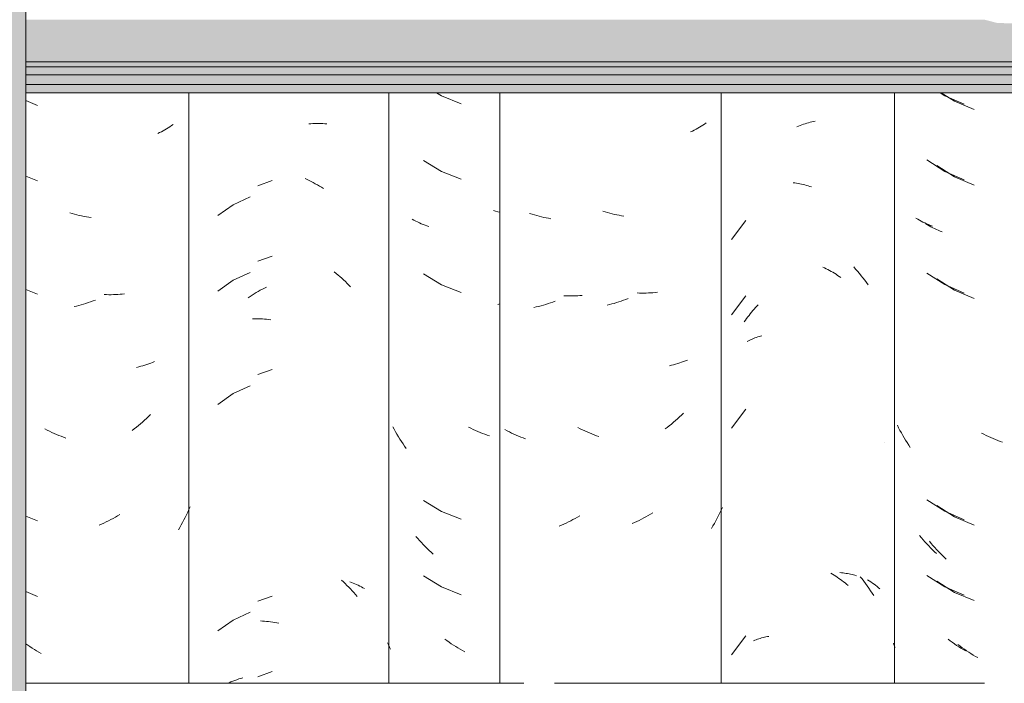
# Model space of a CAD drawing. Header units: metres. Extents: x -28.2 to 13.6, y -1.6 to 5.9.
# Tile 106 of 159: x 1.278 to 1.671, y 3.278 to 3.543. Entities that reach past the tile are written whole.
import ezdxf

# ---------------------------------------------------------------- set-up
doc = ezdxf.new("R2010")
doc.units = ezdxf.units.M
doc.layers.add('A-GLAZ-CWMG', color=7, linetype='Continuous', lineweight=5)
doc.layers.add('A-ROOF', color=7, linetype='Continuous', lineweight=5)

# ---------------------------------------------------------------- blocks, each defined once
blk = doc.blocks.new('FP_155-CASA 1')
at = {"layer": 'A-GLAZ-CWMG', "color": 9, "true_color": 0xc0c0c0}
for p, q in [((-19.53388, 3.51402), (-19.53183, 3.51278)), ((-19.53183, 3.51278), (-19.52398, 3.50964)), ((-19.53906, 3.487), (-19.53183, 3.48264)), ((-19.53183, 3.48264), (-19.52398, 3.4795)), ((-19.54282, 3.46321), (-19.54352, 3.46359)), ((-19.51022, 3.46677), (-19.51105, 3.46702)), ((-19.5094, 3.46654), (-19.51022, 3.46677)), ((-19.50857, 3.46633), (-19.5094, 3.46654)), ((-19.54211, 3.46284), (-19.54282, 3.46321)), ((-19.54139, 3.46248), (-19.54211, 3.46284)), ((-19.54066, 3.46213), (-19.54139, 3.46248)), ((-19.53991, 3.4618), (-19.54066, 3.46213)), ((-19.53916, 3.46148), (-19.53991, 3.4618)), ((-19.53839, 3.46118), (-19.53916, 3.46148)), ((-19.53762, 3.46089), (-19.53839, 3.46118)), ((-19.53684, 3.46061), (-19.53762, 3.46089)), ((-19.53906, 3.44179), (-19.53183, 3.43742)), ((-19.53183, 3.43742), (-19.52398, 3.43428)), ((-19.50857, 3.42975), (-19.50934, 3.42956)), ((-19.55069, 3.37974), (-19.55123, 3.38074)), ((-19.55014, 3.37875), (-19.55069, 3.37974)), ((-19.54957, 3.37776), (-19.55014, 3.37875)), ((-19.54899, 3.37679), (-19.54957, 3.37776)), ((-19.52009, 3.38014), (-19.52101, 3.38059)), ((-19.51917, 3.3797), (-19.52009, 3.38014)), ((-19.51825, 3.37928), (-19.51917, 3.3797)), ((-19.51732, 3.37887), (-19.51825, 3.37928)), ((-19.51639, 3.37848), (-19.51732, 3.37887)), ((-19.51546, 3.37811), (-19.51639, 3.37848)), ((-19.51452, 3.37776), (-19.51546, 3.37811)), ((-19.51359, 3.37742), (-19.51452, 3.37776)), ((-19.51265, 3.3771), (-19.51359, 3.37742)), ((-19.5484, 3.37583), (-19.54899, 3.37679)), ((-19.54779, 3.37488), (-19.5484, 3.37583)), ((-19.54717, 3.37394), (-19.54779, 3.37488)), ((-19.54654, 3.37301), (-19.54717, 3.37394)), ((-19.54589, 3.37209), (-19.54654, 3.37301)), ((-19.53906, 3.35136), (-19.53183, 3.347)), ((-19.53183, 3.347), (-19.52398, 3.34385)), ((-19.54132, 3.33619), (-19.54204, 3.33702)), ((-19.54058, 3.33536), (-19.54132, 3.33619)), ((-19.53984, 3.33455), (-19.54058, 3.33536)), ((-19.53908, 3.33376), (-19.53984, 3.33455)), ((-19.53832, 3.33298), (-19.53908, 3.33376)), ((-19.53754, 3.33221), (-19.53832, 3.33298)), ((-19.53676, 3.33145), (-19.53754, 3.33221)), ((-19.53596, 3.33071), (-19.53676, 3.33145)), ((-19.53516, 3.32999), (-19.53596, 3.33071)), ((-19.53906, 3.32122), (-19.53183, 3.31685)), ((-19.53183, 3.31685), (-19.52398, 3.31371)), ((-19.55293, 3.29372), (-19.55332, 3.29457)), ((-19.52964, 3.29542), (-19.53049, 3.29605)), ((-19.52877, 3.29481), (-19.52964, 3.29542)), ((-19.5279, 3.29421), (-19.52877, 3.29481)), ((-19.55253, 3.29288), (-19.55293, 3.29372)), ((-19.55212, 3.29204), (-19.55253, 3.29288)), ((-19.52703, 3.29363), (-19.5279, 3.29421)), ((-19.52614, 3.29307), (-19.52703, 3.29363)), ((-19.52525, 3.29252), (-19.52614, 3.29307)), ((-19.52436, 3.29199), (-19.52525, 3.29252)), ((-19.52346, 3.29147), (-19.52436, 3.29199)), ((-19.52256, 3.29097), (-19.52346, 3.29147))]:
    blk.add_line(p, q, dxfattribs=at)
blk = doc.blocks.new('FP_156-CASA 1')
at = {"layer": 'A-GLAZ-CWMG', "color": 9, "true_color": 0xc0c0c0}
for p, q in [((-19.58475, 3.50159), (-19.58392, 3.50166)), ((-19.58392, 3.50166), (-19.5831, 3.50171)), ((-19.5831, 3.50171), (-19.58229, 3.50175)), ((-19.58229, 3.50175), (-19.58148, 3.50177)), ((-19.58148, 3.50177), (-19.58067, 3.50178)), ((-19.58067, 3.50178), (-19.57987, 3.50177)), ((-19.57987, 3.50177), (-19.57908, 3.50174)), ((-19.57908, 3.50174), (-19.57829, 3.5017)), ((-19.57829, 3.5017), (-19.5775, 3.50164)), ((-19.58625, 3.4798), (-19.58542, 3.47942)), ((-19.58542, 3.47942), (-19.58459, 3.47902)), ((-19.58459, 3.47902), (-19.58377, 3.47861)), ((-19.58377, 3.47861), (-19.58296, 3.47818)), ((-19.58296, 3.47818), (-19.58214, 3.47773)), ((-19.58214, 3.47773), (-19.58133, 3.47727)), ((-19.58133, 3.47727), (-19.58053, 3.47679)), ((-19.58053, 3.47679), (-19.57973, 3.4763)), ((-19.57973, 3.4763), (-19.57893, 3.4758)), ((-19.60806, 3.47251), (-19.61489, 3.46935)), ((-19.61489, 3.46935), (-19.62107, 3.46506)), ((-19.60806, 3.44237), (-19.61489, 3.43921)), ((-19.57458, 3.44253), (-19.57382, 3.44192)), ((-19.57382, 3.44192), (-19.57308, 3.4413)), ((-19.57308, 3.4413), (-19.57234, 3.44067)), ((-19.57234, 3.44067), (-19.57161, 3.44002)), ((-19.57161, 3.44002), (-19.57088, 3.43935)), ((-19.61489, 3.43921), (-19.62107, 3.43491)), ((-19.60327, 3.43566), (-19.60245, 3.43608)), ((-19.60245, 3.43608), (-19.60163, 3.43649)), ((-19.57088, 3.43935), (-19.57017, 3.43868)), ((-19.57017, 3.43868), (-19.56946, 3.43799)), ((-19.56946, 3.43799), (-19.56877, 3.43728)), ((-19.56877, 3.43728), (-19.56808, 3.43657)), ((-19.60888, 3.43226), (-19.60809, 3.43279)), ((-19.60809, 3.43279), (-19.6073, 3.4333)), ((-19.6073, 3.4333), (-19.60651, 3.43381)), ((-19.60651, 3.43381), (-19.6057, 3.43429)), ((-19.6057, 3.43429), (-19.6049, 3.43476)), ((-19.6049, 3.43476), (-19.60409, 3.43522)), ((-19.60409, 3.43522), (-19.60327, 3.43566)), ((-19.60722, 3.42384), (-19.60643, 3.42386)), ((-19.60643, 3.42386), (-19.60562, 3.42387)), ((-19.60562, 3.42387), (-19.60482, 3.42386)), ((-19.60482, 3.42386), (-19.60401, 3.42383)), ((-19.60401, 3.42383), (-19.60319, 3.42379)), ((-19.60319, 3.42379), (-19.60237, 3.42374)), ((-19.60237, 3.42374), (-19.60155, 3.42367)), ((-19.60155, 3.42367), (-19.60072, 3.42358)), ((-19.60072, 3.42358), (-19.59989, 3.42347)), ((-19.60806, 3.39715), (-19.61489, 3.39399)), ((-19.61489, 3.39399), (-19.62107, 3.3897)), ((-19.57167, 3.3195), (-19.57094, 3.31884)), ((-19.57094, 3.31884), (-19.57023, 3.31816)), ((-19.57023, 3.31816), (-19.56952, 3.31747)), ((-19.56835, 3.31888), (-19.56767, 3.31864)), ((-19.56767, 3.31864), (-19.567, 3.31838)), ((-19.567, 3.31838), (-19.56634, 3.31811)), ((-19.56634, 3.31811), (-19.56569, 3.31782)), ((-19.56952, 3.31747), (-19.56882, 3.31677)), ((-19.56882, 3.31677), (-19.56814, 3.31606)), ((-19.56814, 3.31606), (-19.56746, 3.31533)), ((-19.56746, 3.31533), (-19.56679, 3.31459)), ((-19.56679, 3.31459), (-19.56613, 3.31383)), ((-19.56569, 3.31782), (-19.56504, 3.31752)), ((-19.56504, 3.31752), (-19.56441, 3.31721)), ((-19.56441, 3.31721), (-19.56379, 3.31689)), ((-19.56379, 3.31689), (-19.56318, 3.31656)), ((-19.56318, 3.31656), (-19.56259, 3.31621)), ((-19.56613, 3.31383), (-19.56548, 3.31306)), ((-19.60806, 3.30673), (-19.61489, 3.30356)), ((-19.61489, 3.30356), (-19.62107, 3.29927)), ((-19.60407, 3.30327), (-19.60326, 3.30323)), ((-19.60326, 3.30323), (-19.60244, 3.30317)), ((-19.60244, 3.30317), (-19.60162, 3.3031)), ((-19.60162, 3.3031), (-19.60079, 3.30302)), ((-19.60079, 3.30302), (-19.59996, 3.30291)), ((-19.59996, 3.30291), (-19.59913, 3.30279)), ((-19.59913, 3.30279), (-19.5983, 3.30266)), ((-19.5983, 3.30266), (-19.59746, 3.30251)), ((-19.59746, 3.30251), (-19.59663, 3.30234))]:
    blk.add_line(p, q, dxfattribs=at)
blk = doc.blocks.new('Rectangular Mullion - Telha Fibrocimento - Ondulada-V148-CASA 1')
at = {"layer": 'A-GLAZ-CWMG'}
for p, q in [((-19.55281, 3.51402), (-19.55281, 3.27839)), ((-19.50857, 3.51402), (-19.50857, 3.27839))]:
    blk.add_line(p, q, dxfattribs=at)
for name in ['FP_156-CASA 1', 'FP_155-CASA 1']:
    blk.add_blockref(name, (0, 0), dxfattribs=at)
blk = doc.blocks.new('FP_163-CASA 1')
at = {"layer": 'A-GLAZ-CWMG', "color": 9, "true_color": 0xc0c0c0}
for p, q in [((-19.59936, 3.47898), (-19.60511, 3.47696)), ((-19.59936, 3.44883), (-19.60511, 3.44682)), ((-19.59936, 3.40362), (-19.60511, 3.4016)), ((-19.59936, 3.31319), (-19.60511, 3.31117)), ((-19.59936, 3.28305), (-19.60511, 3.28103)), ((-19.61652, 3.27863), (-19.61578, 3.27896)), ((-19.61578, 3.27896), (-19.61502, 3.27927)), ((-19.61502, 3.27927), (-19.61426, 3.27957)), ((-19.61426, 3.27957), (-19.61348, 3.27985)), ((-19.61348, 3.27985), (-19.61269, 3.28012)), ((-19.61269, 3.28012), (-19.6119, 3.28038)), ((-19.6119, 3.28038), (-19.61109, 3.28061))]:
    blk.add_line(p, q, dxfattribs=at)
blk = doc.blocks.new('FP_164-CASA 1')
at = {"layer": 'A-GLAZ-CWMG', "color": 9, "true_color": 0xc0c0c0}
for p, q in [((-19.69754, 3.51092), (-19.69293, 3.50898)), ((-19.64284, 3.49887), (-19.64355, 3.49849)), ((-19.64215, 3.49926), (-19.64284, 3.49887)), ((-19.64146, 3.49966), (-19.64215, 3.49926)), ((-19.64079, 3.50007), (-19.64146, 3.49966)), ((-19.64013, 3.5005), (-19.64079, 3.50007)), ((-19.63949, 3.50094), (-19.64013, 3.5005)), ((-19.63885, 3.50139), (-19.63949, 3.50094)), ((-19.64426, 3.49813), (-19.64499, 3.49778)), ((-19.64355, 3.49849), (-19.64426, 3.49813)), ((-19.69754, 3.48078), (-19.69293, 3.47884)), ((-19.67909, 3.46588), (-19.68004, 3.46617)), ((-19.67815, 3.46561), (-19.67909, 3.46588)), ((-19.67721, 3.46536), (-19.67815, 3.46561)), ((-19.67627, 3.46512), (-19.67721, 3.46536)), ((-19.67533, 3.4649), (-19.67627, 3.46512)), ((-19.67439, 3.4647), (-19.67533, 3.4649)), ((-19.67345, 3.46452), (-19.67439, 3.4647)), ((-19.67251, 3.46435), (-19.67345, 3.46452)), ((-19.67157, 3.4642), (-19.67251, 3.46435)), ((-19.69754, 3.43556), (-19.69293, 3.43362)), ((-19.66543, 3.4335), (-19.66635, 3.43353)), ((-19.66451, 3.43347), (-19.66543, 3.4335)), ((-19.6636, 3.43347), (-19.66451, 3.43347)), ((-19.66269, 3.43348), (-19.6636, 3.43347)), ((-19.66179, 3.43351), (-19.66269, 3.43348)), ((-19.66089, 3.43356), (-19.66179, 3.43351)), ((-19.66, 3.43362), (-19.66089, 3.43356)), ((-19.65912, 3.4337), (-19.66, 3.43362)), ((-19.65824, 3.43379), (-19.65912, 3.4337)), ((-19.67738, 3.42891), (-19.67833, 3.42869)), ((-19.67644, 3.42915), (-19.67738, 3.42891)), ((-19.6755, 3.42941), (-19.67644, 3.42915)), ((-19.67456, 3.42968), (-19.6755, 3.42941)), ((-19.67362, 3.42997), (-19.67456, 3.42968)), ((-19.67268, 3.43028), (-19.67362, 3.42997)), ((-19.67174, 3.43061), (-19.67268, 3.43028)), ((-19.6708, 3.43095), (-19.67174, 3.43061)), ((-19.66987, 3.43131), (-19.6708, 3.43095)), ((-19.65259, 3.40467), (-19.65342, 3.40447)), ((-19.65177, 3.40488), (-19.65259, 3.40467)), ((-19.65095, 3.40511), (-19.65177, 3.40488)), ((-19.65015, 3.40535), (-19.65095, 3.40511)), ((-19.64935, 3.40561), (-19.65015, 3.40535)), ((-19.64856, 3.40588), (-19.64935, 3.40561)), ((-19.64778, 3.40617), (-19.64856, 3.40588)), ((-19.64701, 3.40647), (-19.64778, 3.40617)), ((-19.64626, 3.40678), (-19.64701, 3.40647)), ((-19.64864, 3.38483), (-19.64943, 3.38408)), ((-19.64786, 3.38559), (-19.64864, 3.38483)), ((-19.65267, 3.38123), (-19.65351, 3.38055)), ((-19.65185, 3.38192), (-19.65267, 3.38123)), ((-19.65103, 3.38262), (-19.65185, 3.38192)), ((-19.65023, 3.38334), (-19.65103, 3.38262)), ((-19.64943, 3.38408), (-19.65023, 3.38334)), ((-19.68906, 3.37942), (-19.68997, 3.37989)), ((-19.68814, 3.37896), (-19.68906, 3.37942)), ((-19.68722, 3.37853), (-19.68814, 3.37896)), ((-19.6863, 3.37811), (-19.68722, 3.37853)), ((-19.68537, 3.37771), (-19.6863, 3.37811)), ((-19.68444, 3.37732), (-19.68537, 3.37771)), ((-19.6835, 3.37695), (-19.68444, 3.37732)), ((-19.65435, 3.37989), (-19.65519, 3.37925)), ((-19.65351, 3.38055), (-19.65435, 3.37989)), ((-19.68257, 3.3766), (-19.6835, 3.37695)), ((-19.68163, 3.37627), (-19.68257, 3.3766)), ((-19.66009, 3.34578), (-19.66098, 3.34524)), ((-19.63351, 3.34563), (-19.63401, 3.3446)), ((-19.63302, 3.34667), (-19.63351, 3.34563)), ((-19.63255, 3.34771), (-19.63302, 3.34667)), ((-19.63209, 3.34877), (-19.63255, 3.34771)), ((-19.69754, 3.34513), (-19.69293, 3.34319)), ((-19.66736, 3.34194), (-19.66829, 3.34153)), ((-19.66644, 3.34236), (-19.66736, 3.34194)), ((-19.66552, 3.3428), (-19.66644, 3.34236)), ((-19.6646, 3.34325), (-19.66552, 3.3428)), ((-19.66369, 3.34373), (-19.6646, 3.34325)), ((-19.66278, 3.34422), (-19.66369, 3.34373)), ((-19.66188, 3.34472), (-19.66278, 3.34422)), ((-19.66098, 3.34524), (-19.66188, 3.34472)), ((-19.63505, 3.34258), (-19.6356, 3.34158)), ((-19.63452, 3.34358), (-19.63505, 3.34258)), ((-19.63401, 3.3446), (-19.63452, 3.34358)), ((-19.63616, 3.34059), (-19.63673, 3.33961)), ((-19.6356, 3.34158), (-19.63616, 3.34059)), ((-19.69754, 3.31499), (-19.69293, 3.31305)), ((-19.69683, 3.29362), (-19.69754, 3.29413)), ((-19.69596, 3.29303), (-19.69683, 3.29362)), ((-19.69508, 3.29245), (-19.69596, 3.29303)), ((-19.6942, 3.29188), (-19.69508, 3.29245)), ((-19.69331, 3.29134), (-19.6942, 3.29188)), ((-19.69241, 3.29081), (-19.69331, 3.29134)), ((-19.69151, 3.29029), (-19.69241, 3.29081))]:
    blk.add_line(p, q, dxfattribs=at)
blk = doc.blocks.new('FP_173-CASA 1')
at = {"layer": 'A-GLAZ-CWMG', "color": 9, "true_color": 0xc0c0c0}
for p, q in [((-19.33256, 3.51402), (-19.3272, 3.51062)), ((-19.3272, 3.51062), (-19.31941, 3.50733)), ((-19.33433, 3.48499), (-19.3272, 3.48048)), ((-19.3272, 3.48048), (-19.31941, 3.47718)), ((-19.33803, 3.46128), (-19.33872, 3.46168)), ((-19.33733, 3.46089), (-19.33803, 3.46128)), ((-19.33662, 3.46052), (-19.33733, 3.46089)), ((-19.3359, 3.46016), (-19.33662, 3.46052)), ((-19.33517, 3.45981), (-19.3359, 3.46016)), ((-19.33443, 3.45947), (-19.33517, 3.45981)), ((-19.33368, 3.45915), (-19.33443, 3.45947)), ((-19.33291, 3.45885), (-19.33368, 3.45915)), ((-19.33214, 3.45855), (-19.33291, 3.45885)), ((-19.33433, 3.43978), (-19.3272, 3.43526)), ((-19.3272, 3.43526), (-19.31941, 3.43197)), ((-19.31554, 3.37775), (-19.31645, 3.37822)), ((-19.31463, 3.3773), (-19.31554, 3.37775)), ((-19.31371, 3.37686), (-19.31463, 3.3773)), ((-19.31278, 3.37643), (-19.31371, 3.37686)), ((-19.31185, 3.37603), (-19.31278, 3.37643)), ((-19.31093, 3.37564), (-19.31185, 3.37603)), ((-19.30999, 3.37527), (-19.31093, 3.37564)), ((-19.30906, 3.37491), (-19.30999, 3.37527)), ((-19.30812, 3.37458), (-19.30906, 3.37491)), ((-19.33433, 3.34935), (-19.3272, 3.34484)), ((-19.3272, 3.34484), (-19.31941, 3.34154)), ((-19.33655, 3.33422), (-19.33726, 3.33507)), ((-19.33583, 3.33339), (-19.33655, 3.33422)), ((-19.3351, 3.33256), (-19.33583, 3.33339)), ((-19.33436, 3.33175), (-19.3351, 3.33256)), ((-19.3336, 3.33095), (-19.33436, 3.33175)), ((-19.33284, 3.33017), (-19.3336, 3.33095)), ((-19.33206, 3.3294), (-19.33284, 3.33017)), ((-19.33128, 3.32864), (-19.33206, 3.3294)), ((-19.33049, 3.3279), (-19.33128, 3.32864)), ((-19.33433, 3.31921), (-19.3272, 3.31469)), ((-19.3272, 3.31469), (-19.31941, 3.3114)), ((-19.32502, 3.29322), (-19.32587, 3.29386)), ((-19.32417, 3.29259), (-19.32502, 3.29322)), ((-19.3233, 3.29198), (-19.32417, 3.29259)), ((-19.32243, 3.29138), (-19.3233, 3.29198)), ((-19.32156, 3.2908), (-19.32243, 3.29138)), ((-19.32068, 3.29023), (-19.32156, 3.2908)), ((-19.31979, 3.28968), (-19.32068, 3.29023)), ((-19.31889, 3.28915), (-19.31979, 3.28968)), ((-19.31799, 3.28864), (-19.31889, 3.28915))]:
    blk.add_line(p, q, dxfattribs=at)
blk = doc.blocks.new('FP_174-CASA 1')
at = {"layer": 'A-GLAZ-CWMG', "color": 9, "true_color": 0xc0c0c0}
for p, q in [((-19.36741, 3.44453), (-19.36665, 3.44367)), ((-19.36665, 3.44367), (-19.36591, 3.44281)), ((-19.36591, 3.44281), (-19.36517, 3.44193)), ((-19.36517, 3.44193), (-19.36445, 3.44104)), ((-19.36445, 3.44104), (-19.36373, 3.44013)), ((-19.36373, 3.44013), (-19.36303, 3.43921)), ((-19.36303, 3.43921), (-19.36235, 3.43828)), ((-19.36235, 3.43828), (-19.36167, 3.43734)), ((-19.36482, 3.32093), (-19.3641, 3.32003)), ((-19.3641, 3.32003), (-19.3634, 3.31912)), ((-19.3634, 3.31912), (-19.3627, 3.3182)), ((-19.3627, 3.3182), (-19.36202, 3.31726)), ((-19.36191, 3.3197), (-19.36124, 3.31929)), ((-19.36124, 3.31929), (-19.36059, 3.31886)), ((-19.36059, 3.31886), (-19.35995, 3.31842)), ((-19.35995, 3.31842), (-19.35932, 3.31798)), ((-19.36202, 3.31726), (-19.36135, 3.31631)), ((-19.36135, 3.31631), (-19.36069, 3.31535)), ((-19.36069, 3.31535), (-19.36005, 3.31437)), ((-19.36005, 3.31437), (-19.35942, 3.31339)), ((-19.35932, 3.31798), (-19.3587, 3.31751)), ((-19.3587, 3.31751), (-19.3581, 3.31704)), ((-19.3581, 3.31704), (-19.35752, 3.31656)), ((-19.35752, 3.31656), (-19.35695, 3.31607))]:
    blk.add_line(p, q, dxfattribs=at)
blk = doc.blocks.new('FP_175-CASA 1')
at = {"layer": 'A-GLAZ-CWMG', "color": 9, "true_color": 0xc0c0c0}
for p, q in [((-19.49572, 3.46554), (-19.49667, 3.46584)), ((-19.49478, 3.46526), (-19.49572, 3.46554)), ((-19.49384, 3.465), (-19.49478, 3.46526)), ((-19.4929, 3.46475), (-19.49384, 3.465)), ((-19.49196, 3.46453), (-19.4929, 3.46475)), ((-19.49102, 3.46431), (-19.49196, 3.46453)), ((-19.49008, 3.46412), (-19.49102, 3.46431)), ((-19.48914, 3.46394), (-19.49008, 3.46412)), ((-19.4882, 3.46379), (-19.48914, 3.46394)), ((-19.48204, 3.43302), (-19.48297, 3.43307)), ((-19.48113, 3.43299), (-19.48204, 3.43302)), ((-19.48021, 3.43298), (-19.48113, 3.43299)), ((-19.4793, 3.43298), (-19.48021, 3.43298)), ((-19.4784, 3.433), (-19.4793, 3.43298)), ((-19.4775, 3.43304), (-19.4784, 3.433)), ((-19.4766, 3.43309), (-19.4775, 3.43304)), ((-19.47572, 3.43316), (-19.4766, 3.43309)), ((-19.49401, 3.42855), (-19.49496, 3.42834)), ((-19.49307, 3.42878), (-19.49401, 3.42855)), ((-19.49213, 3.42903), (-19.49307, 3.42878)), ((-19.49119, 3.42929), (-19.49213, 3.42903)), ((-19.49025, 3.42958), (-19.49119, 3.42929)), ((-19.48931, 3.42988), (-19.49025, 3.42958)), ((-19.48837, 3.43019), (-19.48931, 3.42988)), ((-19.48743, 3.43053), (-19.48837, 3.43019)), ((-19.4865, 3.43088), (-19.48743, 3.43053)), ((-19.50567, 3.37918), (-19.50658, 3.37966)), ((-19.50476, 3.37872), (-19.50567, 3.37918)), ((-19.50384, 3.37827), (-19.50476, 3.37872)), ((-19.50292, 3.37784), (-19.50384, 3.37827)), ((-19.50199, 3.37743), (-19.50292, 3.37784)), ((-19.50106, 3.37704), (-19.50199, 3.37743)), ((-19.50013, 3.37666), (-19.50106, 3.37704)), ((-19.4992, 3.3763), (-19.50013, 3.37666)), ((-19.49826, 3.37595), (-19.4992, 3.3763)), ((-19.48306, 3.34189), (-19.48398, 3.34148)), ((-19.48213, 3.34232), (-19.48306, 3.34189)), ((-19.48122, 3.34277), (-19.48213, 3.34232)), ((-19.4803, 3.34323), (-19.48122, 3.34277)), ((-19.47939, 3.34372), (-19.4803, 3.34323)), ((-19.47849, 3.34421), (-19.47939, 3.34372)), ((-19.47759, 3.34473), (-19.47849, 3.34421)), ((-19.47669, 3.34526), (-19.47759, 3.34473)), ((-19.48398, 3.34148), (-19.48491, 3.34108))]:
    blk.add_line(p, q, dxfattribs=at)
blk = doc.blocks.new('Rectangular Mullion - Telha Fibrocimento - Ondulada-V162-CASA 1')
at = {"layer": 'A-GLAZ-CWMG'}
blk.add_line((-19.63257, 3.51402), (-19.63257, 3.27839), dxfattribs=at)
for name in ['FP_174-CASA 1', 'FP_163-CASA 1', 'FP_164-CASA 1', 'FP_173-CASA 1', 'FP_175-CASA 1']:
    blk.add_blockref(name, (0, 0), dxfattribs=at)
blk = doc.blocks.new('FP_180-CASA 1')
at = {"layer": 'A-GLAZ-CWMG', "color": 9, "true_color": 0xc0c0c0}
for p, q in [((-19.33299, 3.51402), (-19.33114, 3.51283)), ((-19.33114, 3.51283), (-19.32338, 3.50947)), ((-19.33824, 3.48725), (-19.33114, 3.48268)), ((-19.33114, 3.48268), (-19.32338, 3.47933)), ((-19.34191, 3.46357), (-19.34259, 3.46397)), ((-19.34122, 3.46318), (-19.34191, 3.46357)), ((-19.34052, 3.4628), (-19.34122, 3.46318)), ((-19.3398, 3.46243), (-19.34052, 3.4628)), ((-19.33907, 3.46208), (-19.3398, 3.46243)), ((-19.33834, 3.46174), (-19.33907, 3.46208)), ((-19.33759, 3.46141), (-19.33834, 3.46174)), ((-19.33683, 3.4611), (-19.33759, 3.46141)), ((-19.33606, 3.4608), (-19.33683, 3.4611)), ((-19.33824, 3.44204), (-19.33114, 3.43747)), ((-19.33114, 3.43747), (-19.32338, 3.43412)), ((-19.3495, 3.38035), (-19.35001, 3.38137)), ((-19.34897, 3.37933), (-19.3495, 3.38035)), ((-19.34843, 3.37833), (-19.34897, 3.37933)), ((-19.34787, 3.37734), (-19.34843, 3.37833)), ((-19.3473, 3.37636), (-19.34787, 3.37734)), ((-19.34672, 3.37539), (-19.3473, 3.37636)), ((-19.34612, 3.37443), (-19.34672, 3.37539)), ((-19.34551, 3.37348), (-19.34612, 3.37443)), ((-19.34489, 3.37255), (-19.34551, 3.37348)), ((-19.33824, 3.35161), (-19.33114, 3.34704)), ((-19.33114, 3.34704), (-19.32338, 3.34369)), ((-19.34045, 3.3365), (-19.34115, 3.33736)), ((-19.33973, 3.33566), (-19.34045, 3.3365)), ((-19.339, 3.33483), (-19.33973, 3.33566)), ((-19.33826, 3.33401), (-19.339, 3.33483)), ((-19.33752, 3.3332), (-19.33826, 3.33401)), ((-19.33676, 3.33241), (-19.33752, 3.3332)), ((-19.33599, 3.33164), (-19.33676, 3.33241)), ((-19.33521, 3.33087), (-19.33599, 3.33164)), ((-19.33442, 3.33013), (-19.33521, 3.33087)), ((-19.33824, 3.32147), (-19.33114, 3.3169)), ((-19.33114, 3.3169), (-19.32338, 3.31355)), ((-19.32898, 3.2954), (-19.32982, 3.29605)), ((-19.32812, 3.29477), (-19.32898, 3.2954)), ((-19.32726, 3.29415), (-19.32812, 3.29477)), ((-19.35124, 3.29353), (-19.35161, 3.29438)), ((-19.35085, 3.29269), (-19.35124, 3.29353)), ((-19.3264, 3.29355), (-19.32726, 3.29415)), ((-19.32552, 3.29296), (-19.3264, 3.29355)), ((-19.32464, 3.29239), (-19.32552, 3.29296)), ((-19.32375, 3.29184), (-19.32464, 3.29239)), ((-19.32286, 3.2913), (-19.32375, 3.29184))]:
    blk.add_line(p, q, dxfattribs=at)
blk = doc.blocks.new('FP_181-CASA 1')
at = {"layer": 'A-GLAZ-CWMG', "color": 9, "true_color": 0xc0c0c0}
for p, q in [((-19.38344, 3.5026), (-19.38277, 3.50274)), ((-19.39014, 3.50043), (-19.38947, 3.50071)), ((-19.38947, 3.50071), (-19.3888, 3.50097)), ((-19.3888, 3.50097), (-19.38813, 3.50122)), ((-19.38813, 3.50122), (-19.38746, 3.50145)), ((-19.38746, 3.50145), (-19.38679, 3.50167)), ((-19.38679, 3.50167), (-19.38612, 3.50188)), ((-19.38612, 3.50188), (-19.38545, 3.50208)), ((-19.38545, 3.50208), (-19.38478, 3.50227)), ((-19.38478, 3.50227), (-19.38411, 3.50244)), ((-19.38411, 3.50244), (-19.38344, 3.5026)), ((-19.39161, 3.47815), (-19.39095, 3.47806)), ((-19.39095, 3.47806), (-19.39029, 3.47796)), ((-19.39029, 3.47796), (-19.38962, 3.47784)), ((-19.38962, 3.47784), (-19.38895, 3.47771)), ((-19.38895, 3.47771), (-19.38828, 3.47757)), ((-19.38828, 3.47757), (-19.38761, 3.47742)), ((-19.38761, 3.47742), (-19.38694, 3.47725)), ((-19.38694, 3.47725), (-19.38627, 3.47708)), ((-19.38627, 3.47708), (-19.3856, 3.47688)), ((-19.3856, 3.47688), (-19.38493, 3.47668)), ((-19.38493, 3.47668), (-19.38426, 3.47646)), ((-19.41048, 3.46313), (-19.4162, 3.45552)), ((-19.37968, 3.44449), (-19.37902, 3.44417)), ((-19.37902, 3.44417), (-19.37836, 3.44384)), ((-19.37836, 3.44384), (-19.37771, 3.4435)), ((-19.37771, 3.4435), (-19.37706, 3.44314)), ((-19.37706, 3.44314), (-19.37641, 3.44277)), ((-19.37641, 3.44277), (-19.37576, 3.44239)), ((-19.37576, 3.44239), (-19.37512, 3.442)), ((-19.37512, 3.442), (-19.37448, 3.4416)), ((-19.37448, 3.4416), (-19.37385, 3.44118)), ((-19.37385, 3.44118), (-19.37322, 3.44075)), ((-19.37322, 3.44075), (-19.3726, 3.44031)), ((-19.41048, 3.43299), (-19.4162, 3.42538)), ((-19.40711, 3.42771), (-19.40658, 3.42831)), ((-19.40658, 3.42831), (-19.40604, 3.4289)), ((-19.40604, 3.4289), (-19.40549, 3.42948)), ((-19.41013, 3.42391), (-19.40965, 3.42457)), ((-19.40965, 3.42457), (-19.40916, 3.42521)), ((-19.40916, 3.42521), (-19.40866, 3.42585)), ((-19.40866, 3.42585), (-19.40815, 3.42648)), ((-19.40815, 3.42648), (-19.40764, 3.4271)), ((-19.40764, 3.4271), (-19.40711, 3.42771)), ((-19.41107, 3.42257), (-19.41061, 3.42324)), ((-19.41061, 3.42324), (-19.41013, 3.42391)), ((-19.40681, 3.41619), (-19.40627, 3.41639)), ((-19.40627, 3.41639), (-19.40573, 3.41658)), ((-19.40573, 3.41658), (-19.40518, 3.41676)), ((-19.40518, 3.41676), (-19.40462, 3.41693)), ((-19.40462, 3.41693), (-19.40405, 3.41709)), ((-19.40986, 3.41477), (-19.40938, 3.41503)), ((-19.40938, 3.41503), (-19.40888, 3.41528)), ((-19.40888, 3.41528), (-19.40838, 3.41552)), ((-19.40838, 3.41552), (-19.40786, 3.41575)), ((-19.40786, 3.41575), (-19.40734, 3.41597)), ((-19.40734, 3.41597), (-19.40681, 3.41619)), ((-19.41048, 3.38777), (-19.4162, 3.38016)), ((-19.35526, 3.37447), (-19.35522, 3.37442)), ((-19.37655, 3.32228), (-19.3759, 3.32191)), ((-19.3729, 3.32256), (-19.37228, 3.3225)), ((-19.37228, 3.3225), (-19.37166, 3.32244)), ((-19.37166, 3.32244), (-19.37105, 3.32236)), ((-19.37105, 3.32236), (-19.37045, 3.32227)), ((-19.37045, 3.32227), (-19.36984, 3.32217)), ((-19.36984, 3.32217), (-19.36925, 3.32205)), ((-19.36925, 3.32205), (-19.36866, 3.32193)), ((-19.3759, 3.32191), (-19.37526, 3.32152)), ((-19.37526, 3.32152), (-19.37462, 3.32112)), ((-19.37462, 3.32112), (-19.37398, 3.3207)), ((-19.37398, 3.3207), (-19.37336, 3.32028)), ((-19.37336, 3.32028), (-19.37273, 3.31984)), ((-19.37273, 3.31984), (-19.37211, 3.31939)), ((-19.37211, 3.31939), (-19.37149, 3.31893)), ((-19.37149, 3.31893), (-19.37088, 3.31845)), ((-19.37088, 3.31845), (-19.37028, 3.31797)), ((-19.36866, 3.32193), (-19.36808, 3.3218)), ((-19.36808, 3.3218), (-19.36751, 3.32165)), ((-19.36751, 3.32165), (-19.36694, 3.32149)), ((-19.36694, 3.32149), (-19.36638, 3.32132)), ((-19.37028, 3.31797), (-19.36968, 3.31747)), ((-19.41048, 3.29734), (-19.4162, 3.28973)), ((-19.40745, 3.29536), (-19.40692, 3.29557)), ((-19.40692, 3.29557), (-19.40639, 3.29577)), ((-19.40639, 3.29577), (-19.40585, 3.29597)), ((-19.40585, 3.29597), (-19.40529, 3.29615)), ((-19.40529, 3.29615), (-19.40474, 3.29633)), ((-19.40474, 3.29633), (-19.40417, 3.29649)), ((-19.40417, 3.29649), (-19.4036, 3.29664)), ((-19.4036, 3.29664), (-19.40302, 3.29678)), ((-19.40302, 3.29678), (-19.40243, 3.29691)), ((-19.40243, 3.29691), (-19.40184, 3.29703)), ((-19.40184, 3.29703), (-19.40124, 3.29713))]:
    blk.add_line(p, q, dxfattribs=at)
blk = doc.blocks.new('FP_182-CASA 1')
at = {"layer": 'A-GLAZ-CWMG', "color": 9, "true_color": 0xc0c0c0}
for p, q in [((-19.43174, 3.49873), (-19.43247, 3.49838)), ((-19.43102, 3.49909), (-19.43174, 3.49873)), ((-19.43031, 3.49947), (-19.43102, 3.49909)), ((-19.42961, 3.49986), (-19.43031, 3.49947)), ((-19.42893, 3.50026), (-19.42961, 3.49986)), ((-19.42825, 3.50067), (-19.42893, 3.50026)), ((-19.42759, 3.50109), (-19.42825, 3.50067)), ((-19.42694, 3.50153), (-19.42759, 3.50109)), ((-19.42631, 3.50198), (-19.42694, 3.50153)), ((-19.46658, 3.46648), (-19.46752, 3.46676)), ((-19.46563, 3.46621), (-19.46658, 3.46648)), ((-19.46469, 3.46596), (-19.46563, 3.46621)), ((-19.46375, 3.46573), (-19.46469, 3.46596)), ((-19.46281, 3.46551), (-19.46375, 3.46573)), ((-19.46187, 3.46531), (-19.46281, 3.46551)), ((-19.46093, 3.46513), (-19.46187, 3.46531)), ((-19.45999, 3.46497), (-19.46093, 3.46513)), ((-19.45905, 3.46482), (-19.45999, 3.46497)), ((-19.45291, 3.43412), (-19.45383, 3.43416)), ((-19.452, 3.4341), (-19.45291, 3.43412)), ((-19.45108, 3.4341), (-19.452, 3.4341)), ((-19.45018, 3.43411), (-19.45108, 3.4341)), ((-19.44928, 3.43414), (-19.45018, 3.43411)), ((-19.44838, 3.43419), (-19.44928, 3.43414)), ((-19.44749, 3.43425), (-19.44838, 3.43419)), ((-19.4466, 3.43433), (-19.44749, 3.43425)), ((-19.44572, 3.43442), (-19.4466, 3.43433)), ((-19.46486, 3.42951), (-19.46581, 3.42929)), ((-19.46392, 3.42976), (-19.46486, 3.42951)), ((-19.46298, 3.43001), (-19.46392, 3.42976)), ((-19.46204, 3.43029), (-19.46298, 3.43001)), ((-19.4611, 3.43058), (-19.46204, 3.43029)), ((-19.46016, 3.4309), (-19.4611, 3.43058)), ((-19.45922, 3.43122), (-19.46016, 3.4309)), ((-19.45829, 3.43157), (-19.45922, 3.43122)), ((-19.45735, 3.43193), (-19.45829, 3.43157)), ((-19.44008, 3.40529), (-19.44091, 3.4051)), ((-19.43925, 3.40551), (-19.44008, 3.40529)), ((-19.43844, 3.40573), (-19.43925, 3.40551)), ((-19.43763, 3.40597), (-19.43844, 3.40573)), ((-19.43683, 3.40623), (-19.43763, 3.40597)), ((-19.43604, 3.4065), (-19.43683, 3.40623)), ((-19.43526, 3.40678), (-19.43604, 3.4065)), ((-19.43449, 3.40708), (-19.43526, 3.40678)), ((-19.43373, 3.40739), (-19.43449, 3.40708)), ((-19.43612, 3.38544), (-19.43691, 3.3847)), ((-19.43534, 3.38621), (-19.43612, 3.38544)), ((-19.44099, 3.38118), (-19.44183, 3.38052)), ((-19.44016, 3.38185), (-19.44099, 3.38118)), ((-19.43933, 3.38254), (-19.44016, 3.38185)), ((-19.43852, 3.38325), (-19.43933, 3.38254)), ((-19.43771, 3.38396), (-19.43852, 3.38325)), ((-19.43691, 3.3847), (-19.43771, 3.38396)), ((-19.47654, 3.37997), (-19.47746, 3.38043)), ((-19.47563, 3.37952), (-19.47654, 3.37997)), ((-19.4747, 3.37909), (-19.47563, 3.37952)), ((-19.47378, 3.37868), (-19.4747, 3.37909)), ((-19.47285, 3.37828), (-19.47378, 3.37868)), ((-19.47192, 3.3779), (-19.47285, 3.37828)), ((-19.47099, 3.37753), (-19.47192, 3.3779)), ((-19.47005, 3.37719), (-19.47099, 3.37753)), ((-19.46911, 3.37686), (-19.47005, 3.37719)), ((-19.44183, 3.38052), (-19.44268, 3.37988)), ((-19.44847, 3.34587), (-19.44936, 3.34535)), ((-19.44758, 3.34641), (-19.44847, 3.34587)), ((-19.42081, 3.34643), (-19.42133, 3.34536)), ((-19.4203, 3.34751), (-19.42081, 3.34643)), ((-19.41981, 3.34859), (-19.4203, 3.34751)), ((-19.45484, 3.34256), (-19.45577, 3.34215)), ((-19.45392, 3.34298), (-19.45484, 3.34256)), ((-19.453, 3.34342), (-19.45392, 3.34298)), ((-19.45209, 3.34388), (-19.453, 3.34342)), ((-19.45117, 3.34436), (-19.45209, 3.34388)), ((-19.45027, 3.34485), (-19.45117, 3.34436)), ((-19.44936, 3.34535), (-19.45027, 3.34485)), ((-19.42299, 3.34222), (-19.42358, 3.3412)), ((-19.42242, 3.34326), (-19.42299, 3.34222)), ((-19.42187, 3.34431), (-19.42242, 3.34326)), ((-19.42133, 3.34536), (-19.42187, 3.34431)), ((-19.42358, 3.3412), (-19.42417, 3.34019))]:
    blk.add_line(p, q, dxfattribs=at)
blk = doc.blocks.new('Rectangular Mullion - Telha Fibrocimento - Ondulada-V176-CASA 1')
at = {"layer": 'A-GLAZ-CWMG'}
for p, q in [((-19.42032, 3.51402), (-19.42032, 3.27839)), ((-19.3511, 3.51402), (-19.3511, 3.27839))]:
    blk.add_line(p, q, dxfattribs=at)
for name in ['FP_181-CASA 1', 'FP_180-CASA 1', 'FP_182-CASA 1']:
    blk.add_blockref(name, (0, 0), dxfattribs=at)
blk = doc.blocks.new('LONGARINA_STEEL_FRAME1 - LONGARINA_STEEL_FRAME-2562852-CASA 1')
at = {"layer": 'A-ROOF', "true_color": 0x9fa09c}
blk.add_hatch(color=253, dxfattribs=at).paths.add_polyline_path([(-19.69754, 2.65), (-19.69754, 3.68355), (-19.73254, 3.68355), (-19.73254, 2.65)])
h = blk.add_hatch(color=253, dxfattribs=at)
h.paths.add_polyline_path([(-18.54683, 3.52638), (-18.44504, 3.52638), (-18.44504, 3.54319), (-18.73807, 3.54319), (-18.74476, 3.54166), (-18.75707, 3.54184), (-18.76224, 3.54319), (-19.29107, 3.54319), (-19.29776, 3.54166), (-19.31007, 3.54184), (-19.31524, 3.54319), (-19.69754, 3.54319), (-19.69754, 3.52638), (-18.56204, 3.52638)])
h.paths.add_polyline_path([(-20.98504, 3.52638), (-19.73254, 3.52638), (-19.73254, 3.54319), (-19.84407, 3.54319), (-19.85076, 3.54166), (-19.86307, 3.54184), (-19.86824, 3.54319), (-20.39707, 3.54319), (-20.40376, 3.54166), (-20.41607, 3.54184), (-20.42124, 3.54319), (-20.98504, 3.54319)])
h = blk.add_hatch(color=253, dxfattribs=at)
h.paths.add_polyline_path([(-18.54683, 3.5244), (-18.44504, 3.5244), (-18.44504, 3.52638), (-19.69754, 3.52638), (-19.69754, 3.5244), (-18.56204, 3.5244)])
h.paths.add_polyline_path([(-20.98504, 3.5244), (-19.73254, 3.5244), (-19.73254, 3.52638), (-20.98504, 3.52638)])
h = blk.add_hatch(color=253, dxfattribs=at)
h.paths.add_polyline_path([(-20.98504, 3.52114), (-19.73254, 3.52114), (-19.73254, 3.5244), (-20.98504, 3.5244), (-20.98504, 3.52341)])
h.paths.add_polyline_path([(-18.44504, 3.52114), (-18.44504, 3.5244), (-19.69754, 3.5244), (-19.69754, 3.52114), (-18.54683, 3.52114)])
h = blk.add_hatch(color=253, dxfattribs=at)
h.paths.add_polyline_path([(-19.86109, 3.51728), (-19.73254, 3.51728), (-19.73254, 3.52114), (-20.98504, 3.52114), (-20.98504, 3.51728), (-19.87285, 3.51728)])
h.paths.add_polyline_path([(-18.44504, 3.51728), (-18.44504, 3.52114), (-19.69754, 3.52114), (-19.69754, 3.51728), (-18.54683, 3.51728)])
h = blk.add_hatch(color=253, dxfattribs=at)
h.paths.add_polyline_path([(-18.54683, 3.51402), (-18.44504, 3.51402), (-18.44504, 3.51728), (-19.69754, 3.51728), (-19.69754, 3.51402), (-18.5552, 3.51402)])
h.paths.add_polyline_path([(-20.97527, 3.51402), (-19.73254, 3.51402), (-19.73254, 3.51728), (-20.98504, 3.51728), (-20.98504, 3.51402), (-20.98336, 3.51402)])
at = {"layer": 'A-ROOF'}
for p, q in [((-19.69754, 3.68355), (-19.69754, 2.65)), ((-18.44504, 3.52638), (-19.69754, 3.52638)), ((-18.44504, 3.5244), (-19.69754, 3.5244)), ((-18.44504, 3.52114), (-19.69754, 3.52114)), ((-18.44504, 3.51728), (-19.69754, 3.51728)), ((-18.44504, 3.51402), (-19.69754, 3.51402)), ((-19.49894, 3.27839), (-19.69754, 3.27839)), ((-19.31524, 3.27839), (-19.48682, 3.27839))]:
    blk.add_line(p, q, dxfattribs=at)

msp = doc.modelspace()

# ---------------------------------------------------------------- block references
at = {"layer": 'A-GLAZ-CWMG'}
for name in ['Rectangular Mullion - Telha Fibrocimento - Ondulada-V148-CASA 1', 'Rectangular Mullion - Telha Fibrocimento - Ondulada-V162-CASA 1', 'Rectangular Mullion - Telha Fibrocimento - Ondulada-V176-CASA 1']:
    msp.add_blockref(name, (20.9784, 0), dxfattribs=at)
at = {"layer": 'A-ROOF'}
msp.add_blockref('LONGARINA_STEEL_FRAME1 - LONGARINA_STEEL_FRAME-2562852-CASA 1', (20.9784, 0), dxfattribs=at)

doc.saveas('drawing.dxf')
